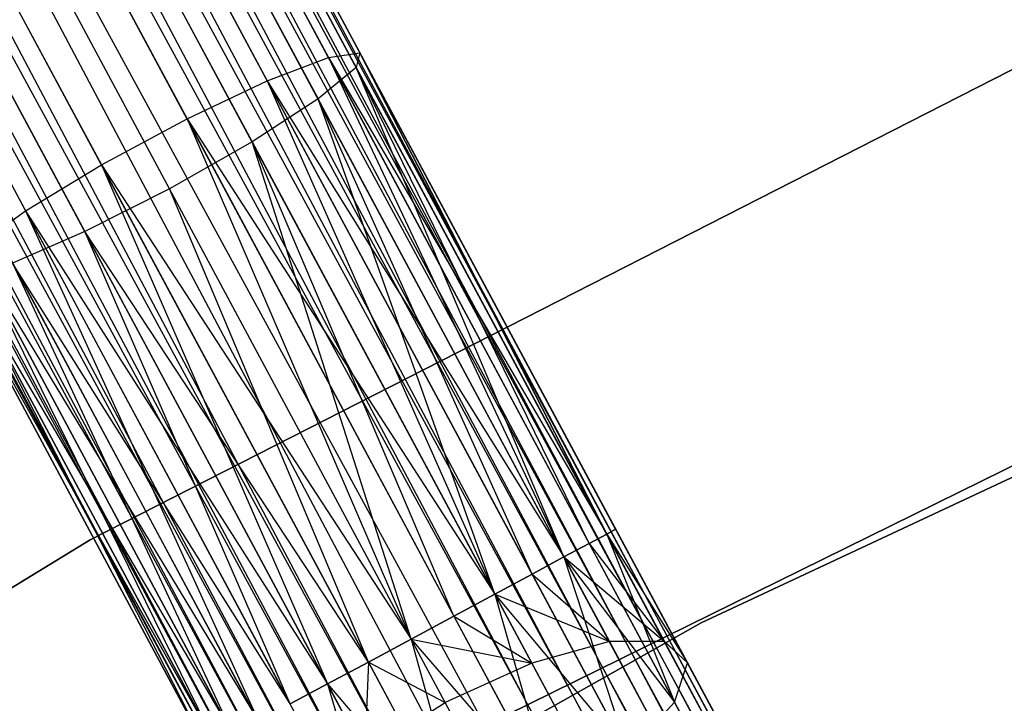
# Model space of a CAD drawing. Extents: x -102 to 102, y -101 to 102.
# Tile 234 of 256: x -31.23 to -27.01, y 54.75 to 57.67. Entities that reach past the tile are written whole.
import ezdxf

# ---------------------------------------------------------------- set-up
doc = ezdxf.new("R2010")
doc.units = 0
doc.header["$LTSCALE"] = 25.4
doc.layers.get('0').update_dxf_attribs({"linetype": 'CONTINUOUS'})

# ---------------------------------------------------------------- blocks, each defined once
blk = doc.blocks.new('NL2500011659_STL')
at = {"color": 0}
for p, q in [((-37.3143, 71.4883, -7.809), (-19.7045, 38.515, -8)), ((-19.5913, 38.5758, -7.6045), (-37.3143, 71.4883, -7.809)), ((-19.5913, 38.5758, -7.6045), (-37.3143, 71.4883, -7.809)), ((-19.6296, 38.5552, -7.809), (-37.3143, 71.4883, -7.809)), ((-19.6296, 38.5552, -7.809), (-37.3143, 71.4883, -7.809)), ((-37.3143, 71.4883, -7.809), (-19.7045, 38.515, -8)), ((-37.276, 71.5089, -7.3955), (-19.5913, 38.5758, -7.6045)), ((-19.5913, 38.5758, -7.3955), (-37.276, 71.5089, -7.3955)), ((-37.276, 71.5089, -7.3955), (-19.5913, 38.5758, -7.6045)), ((-19.6296, 38.5552, -7.191), (-37.276, 71.5089, -7.3955)), ((-19.6296, 38.5552, -7.191), (-37.276, 71.5089, -7.3955)), ((-19.5913, 38.5758, -7.3955), (-37.276, 71.5089, -7.3955)), ((-37.3892, 71.4481, -7), (-19.6296, 38.5552, -7.191)), ((-19.8127, 38.4568, -6.8309), (-37.3892, 71.4481, -7)), ((-19.8127, 38.4568, -6.8309), (-37.3892, 71.4481, -7)), ((-19.7045, 38.515, -7), (-37.3892, 71.4481, -7)), ((-19.7045, 38.515, -7), (-37.3892, 71.4481, -7)), ((-37.3892, 71.4481, -7), (-19.6296, 38.5552, -7.191)), ((-37.4974, 71.3899, -8.1691), (-19.9496, 38.3833, -8.309)), ((-19.7045, 38.515, -8), (-37.4974, 71.3899, -8.1691)), ((-19.7045, 38.515, -8), (-37.4974, 71.3899, -8.1691)), ((-19.8127, 38.4568, -8.1691), (-37.4974, 71.3899, -8.1691)), ((-19.8127, 38.4568, -8.1691), (-37.4974, 71.3899, -8.1691)), ((-37.4974, 71.3899, -8.1691), (-19.9496, 38.3833, -8.309)), ((-37.6343, 71.3164, -6.691), (-19.8127, 38.4568, -6.8309)), ((-20.1091, 38.2977, -6.5865), (-37.6343, 71.3164, -6.691)), ((-20.1091, 38.2977, -6.5865), (-37.6343, 71.3164, -6.691)), ((-19.9496, 38.3833, -6.691), (-37.6343, 71.3164, -6.691)), ((-19.9496, 38.3833, -6.691), (-37.6343, 71.3164, -6.691)), ((-37.6343, 71.3164, -6.691), (-19.8127, 38.4568, -6.8309)), ((-37.7938, 71.2308, -8.4135), (-20.2843, 38.2036, -8.4782)), ((-19.9496, 38.3833, -8.309), (-37.7938, 71.2308, -8.4135)), ((-19.9496, 38.3833, -8.309), (-37.7938, 71.2308, -8.4135)), ((-20.1091, 38.2977, -8.4135), (-37.7938, 71.2308, -8.4135)), ((-20.1091, 38.2977, -8.4135), (-37.7938, 71.2308, -8.4135)), ((-37.7938, 71.2308, -8.4135), (-20.2843, 38.2036, -8.4782)), ((-37.969, 71.1367, -6.5218), (-20.1091, 38.2977, -6.5865)), ((-20.2843, 38.2036, -6.5218), (-37.969, 71.1367, -6.5218)), ((-20.2843, 38.2036, -6.5218), (-37.969, 71.1367, -6.5218)), ((-37.969, 71.1367, -6.5218), (-20.1091, 38.2977, -6.5865)), ((-20.2843, 38.2036, -8.4782), (-38.1522, 71.0384, -8.5)), ((-20.4675, 38.1053, -6.5), (-38.1522, 71.0384, -6.5)), ((-20.4675, 38.1053, -6.5), (-38.1522, 71.0384, -6.5)), ((-20.4675, 38.1053, -8.5), (-38.1522, 71.0384, -8.5)), ((-20.2843, 38.2036, -8.4782), (-38.1522, 71.0384, -8.5)), ((-20.4675, 38.1053, -8.5), (-38.1522, 71.0384, -8.5)), ((-20.6506, 38.0069, -8.4782), (-38.1522, 71.0384, -8.5)), ((-20.6506, 38.0069, -8.4782), (-38.1522, 71.0384, -8.5)), ((-20.8258, 37.9128, -6.5865), (-38.3353, 70.94, -6.5218)), ((-20.8258, 37.9128, -6.5865), (-38.3353, 70.94, -6.5218)), ((-20.6506, 38.0069, -6.5218), (-38.3353, 70.94, -6.5218)), ((-20.6506, 38.0069, -6.5218), (-38.3353, 70.94, -6.5218)), ((-38.5105, 70.8459, -8.4135), (-20.9853, 37.8272, -8.309)), ((-20.6506, 38.0069, -8.4782), (-38.5105, 70.8459, -8.4135)), ((-20.6506, 38.0069, -8.4782), (-38.5105, 70.8459, -8.4135)), ((-20.8258, 37.9128, -8.4135), (-38.5105, 70.8459, -8.4135)), ((-20.8258, 37.9128, -8.4135), (-38.5105, 70.8459, -8.4135)), ((-38.5105, 70.8459, -8.4135), (-20.9853, 37.8272, -8.309)), ((-38.67, 70.7603, -6.691), (-20.8258, 37.9128, -6.5865)), ((-21.1222, 37.7537, -6.8309), (-38.67, 70.7603, -6.691)), ((-21.1222, 37.7537, -6.8309), (-38.67, 70.7603, -6.691)), ((-20.9853, 37.8272, -6.691), (-38.67, 70.7603, -6.691)), ((-20.9853, 37.8272, -6.691), (-38.67, 70.7603, -6.691)), ((-38.67, 70.7603, -6.691), (-20.8258, 37.9128, -6.5865)), ((-38.8069, 70.6868, -8.1691), (-21.2304, 37.6956, -8)), ((-20.9853, 37.8272, -8.309), (-38.8069, 70.6868, -8.1691)), ((-20.9853, 37.8272, -8.309), (-38.8069, 70.6868, -8.1691)), ((-21.1222, 37.7537, -8.1691), (-38.8069, 70.6868, -8.1691)), ((-21.1222, 37.7537, -8.1691), (-38.8069, 70.6868, -8.1691)), ((-38.8069, 70.6868, -8.1691), (-21.2304, 37.6956, -8)), ((-38.9151, 70.6286, -7), (-21.1222, 37.7537, -6.8309)), ((-21.3054, 37.6553, -7.191), (-38.9151, 70.6286, -7)), ((-21.3054, 37.6553, -7.191), (-38.9151, 70.6286, -7)), ((-21.2304, 37.6956, -7), (-38.9151, 70.6286, -7)), ((-21.2304, 37.6956, -7), (-38.9151, 70.6286, -7)), ((-38.9151, 70.6286, -7), (-21.1222, 37.7537, -6.8309)), ((-38.9901, 70.5884, -7.809), (-21.3437, 37.6348, -7.6045)), ((-21.2304, 37.6956, -8), (-38.9901, 70.5884, -7.809)), ((-21.2304, 37.6956, -8), (-38.9901, 70.5884, -7.809)), ((-21.3054, 37.6553, -7.809), (-38.9901, 70.5884, -7.809)), ((-21.3054, 37.6553, -7.809), (-38.9901, 70.5884, -7.809)), ((-38.9901, 70.5884, -7.809), (-21.3437, 37.6348, -7.6045)), ((-21.3437, 37.6348, -7.3955), (-39.0283, 70.5679, -7.3955)), ((-21.3437, 37.6348, -7.6045), (-39.0283, 70.5679, -7.3955)), ((-39.0283, 70.5679, -7.3955), (-21.3054, 37.6553, -7.191)), ((-21.3437, 37.6348, -7.6045), (-39.0283, 70.5679, -7.3955)), ((-21.3437, 37.6348, -7.3955), (-39.0283, 70.5679, -7.3955)), ((-39.0283, 70.5679, -7.3955), (-21.3054, 37.6553, -7.191)), ((-31.0076, 59.564, -307.4558), (-29.9052, 57.5111, -307.8635)), ((-31.0076, 59.564, -307.4558), (-29.9052, 57.5111, -307.8635)), ((-30.8516, 59.5451, -307.0709), (-29.7704, 57.5317, -307.4707)), ((-30.8516, 59.5451, -307.0709), (-29.7704, 57.5317, -307.4707)), ((-31.2862, 59.4947, -307.7567), (-30.1672, 57.4108, -308.1705)), ((-31.2862, 59.4947, -307.7567), (-30.1672, 57.4108, -308.1705)), ((-30.8451, 59.4411, -306.6683), (-29.7862, 57.4692, -307.0599)), ((-30.8451, 59.4411, -306.6683), (-29.7862, 57.4692, -307.0599)), ((-31.6392, 59.3491, -307.9213), (-30.511, 57.2483, -308.3385)), ((-31.6392, 59.3491, -307.9213), (-30.511, 57.2483, -308.3385)), ((-30.9893, 59.2702, -306.3177), (-29.9497, 57.3343, -306.7021)), ((-30.9893, 59.2702, -306.3177), (-29.9497, 57.3343, -306.7021)), ((-32.0055, 59.1524, -307.9213), (-30.8774, 57.0515, -308.3385)), ((-32.0055, 59.1524, -307.9213), (-30.8774, 57.0515, -308.3385)), ((-31.2592, 59.0617, -306.0798), (-30.2328, 57.1503, -306.4594)), ((-31.2592, 59.0617, -306.0798), (-30.2328, 57.1503, -306.4594)), ((-32.3219, 58.9386, -307.7567), (-31.2028, 56.8547, -308.1705)), ((-32.3219, 58.9386, -307.7567), (-31.2028, 56.8547, -308.1705)), ((-30.5864, 56.9491, -306.3735), (-31.6082, 58.8519, -305.9957)), ((-30.5864, 56.9491, -306.3735), (-31.6082, 58.8519, -305.9957)), ((-31.9759, 58.6769, -306.0798), (-30.9495, 56.7655, -306.4594)), ((-31.9759, 58.6769, -306.0798), (-30.9495, 56.7655, -306.4594)), ((-26.6958, 57.6026, -308.5), (-30.9262, 55.4454, -308.5)), ((-30.9262, 55.4454, -318), (-26.6958, 57.6026, -318)), ((-26.6958, 57.6026, -308.5), (-30.9262, 55.4454, -308.5)), ((-30.9262, 55.4454, -318), (-26.6958, 57.6026, -318)), ((-30.1672, 57.4108, -308.1705), (-29.9052, 57.5111, -307.8635)), ((-30.1672, 57.4108, -308.1705), (-29.9052, 57.5111, -307.8635)), ((-29.9052, 57.5111, -307.8635), (-29.7704, 57.5317, -307.4707)), ((-29.9052, 57.5111, -307.8635), (-29.7704, 57.5317, -307.4707)), ((-29.9052, 57.5111, -307.8635), (-28.8961, 55.3723, -308.1691)), ((-29.9052, 57.5111, -307.8635), (-28.8961, 55.3723, -308.1691)), ((-29.9052, 57.5111, -307.8635), (-28.7879, 55.4304, -308)), ((-29.9052, 57.5111, -307.8635), (-28.7879, 55.4304, -308)), ((-29.9052, 57.5111, -307.8635), (-28.713, 55.4706, -307.809)), ((-29.9052, 57.5111, -307.8635), (-28.713, 55.4706, -307.809)), ((-29.7704, 57.5317, -307.4707), (-29.7862, 57.4692, -307.0599)), ((-29.7704, 57.5317, -307.4707), (-29.7862, 57.4692, -307.0599)), ((-29.7704, 57.5317, -307.4707), (-28.713, 55.4706, -307.809)), ((-29.7704, 57.5317, -307.4707), (-28.713, 55.4706, -307.809)), ((-29.7704, 57.5317, -307.4707), (-28.6747, 55.4912, -307.6045)), ((-28.713, 55.4706, -307.191), (-29.7704, 57.5317, -307.4707)), ((-28.713, 55.4706, -307.191), (-29.7704, 57.5317, -307.4707)), ((-28.6747, 55.4912, -307.3955), (-29.7704, 57.5317, -307.4707)), ((-28.6747, 55.4912, -307.3955), (-29.7704, 57.5317, -307.4707)), ((-29.7704, 57.5317, -307.4707), (-28.6747, 55.4912, -307.6045)), ((-29.7862, 57.4692, -307.0599), (-29.9497, 57.3343, -306.7021)), ((-29.7862, 57.4692, -307.0599), (-29.9497, 57.3343, -306.7021)), ((-29.7862, 57.4692, -307.0599), (-28.713, 55.4706, -307.191)), ((-28.8961, 55.3723, -306.8309), (-29.7862, 57.4692, -307.0599)), ((-28.8961, 55.3723, -306.8309), (-29.7862, 57.4692, -307.0599)), ((-28.7879, 55.4304, -307), (-29.7862, 57.4692, -307.0599)), ((-28.7879, 55.4304, -307), (-29.7862, 57.4692, -307.0599)), ((-29.7862, 57.4692, -307.0599), (-28.713, 55.4706, -307.191)), ((-30.511, 57.2483, -308.3385), (-30.1672, 57.4108, -308.1705)), ((-30.511, 57.2483, -308.3385), (-30.1672, 57.4108, -308.1705)), ((-30.1672, 57.4108, -308.1705), (-29.1925, 55.2131, -308.4135)), ((-30.1672, 57.4108, -308.1705), (-29.1925, 55.2131, -308.4135)), ((-30.1672, 57.4108, -308.1705), (-29.033, 55.2988, -308.309)), ((-30.1672, 57.4108, -308.1705), (-29.033, 55.2988, -308.309)), ((-30.1672, 57.4108, -308.1705), (-28.8961, 55.3723, -308.1691)), ((-30.1672, 57.4108, -308.1705), (-28.8961, 55.3723, -308.1691)), ((-29.9497, 57.3343, -306.7021), (-30.2328, 57.1503, -306.4594)), ((-29.9497, 57.3343, -306.7021), (-30.2328, 57.1503, -306.4594)), ((-29.1925, 55.2131, -306.5865), (-29.9497, 57.3343, -306.7021)), ((-29.033, 55.2988, -306.691), (-29.9497, 57.3343, -306.7021)), ((-29.1925, 55.2131, -306.5865), (-29.9497, 57.3343, -306.7021)), ((-29.033, 55.2988, -306.691), (-29.9497, 57.3343, -306.7021)), ((-28.8961, 55.3723, -306.8309), (-29.9497, 57.3343, -306.7021)), ((-28.8961, 55.3723, -306.8309), (-29.9497, 57.3343, -306.7021)), ((-30.8774, 57.0515, -308.3385), (-30.511, 57.2483, -308.3385)), ((-30.8774, 57.0515, -308.3385), (-30.511, 57.2483, -308.3385)), ((-30.511, 57.2483, -308.3385), (-29.5509, 55.0207, -308.5)), ((-30.511, 57.2483, -308.3385), (-29.5509, 55.0207, -308.5)), ((-30.511, 57.2483, -308.3385), (-29.3677, 55.1191, -308.4781)), ((-30.511, 57.2483, -308.3385), (-29.3677, 55.1191, -308.4781)), ((-30.511, 57.2483, -308.3385), (-29.1925, 55.2131, -308.4135)), ((-30.511, 57.2483, -308.3385), (-29.1925, 55.2131, -308.4135)), ((-30.2328, 57.1503, -306.4594), (-30.5864, 56.9491, -306.3735)), ((-30.2328, 57.1503, -306.4594), (-30.5864, 56.9491, -306.3735)), ((-30.2328, 57.1503, -306.4594), (-29.1925, 55.2131, -306.5865)), ((-29.5509, 55.0207, -306.5), (-30.2328, 57.1503, -306.4594)), ((-29.5509, 55.0207, -306.5), (-30.2328, 57.1503, -306.4594)), ((-29.3677, 55.1191, -306.5219), (-30.2328, 57.1503, -306.4594)), ((-29.3677, 55.1191, -306.5219), (-30.2328, 57.1503, -306.4594)), ((-30.2328, 57.1503, -306.4594), (-29.1925, 55.2131, -306.5865)), ((-31.2028, 56.8547, -308.1705), (-30.8774, 57.0515, -308.3385)), ((-31.2028, 56.8547, -308.1705), (-30.8774, 57.0515, -308.3385)), ((-30.8774, 57.0515, -308.3385), (-29.9092, 54.8283, -308.4135)), ((-30.8774, 57.0515, -308.3385), (-29.9092, 54.8283, -308.4135)), ((-30.8774, 57.0515, -308.3385), (-29.734, 54.9223, -308.4781)), ((-30.8774, 57.0515, -308.3385), (-29.734, 54.9223, -308.4781)), ((-30.8774, 57.0515, -308.3385), (-29.5509, 55.0207, -308.5)), ((-30.8774, 57.0515, -308.3385), (-29.5509, 55.0207, -308.5)), ((-24.1117, 57.0525, -316), (-28.3082, 55.0899, -316)), ((-28.3082, 55.0899, -315), (-24.1117, 57.0525, -315)), ((-24.1117, 57.0525, -316), (-28.3082, 55.0899, -316)), ((-28.3082, 55.0899, -315), (-24.1117, 57.0525, -315)), ((-30.5864, 56.9491, -306.3735), (-30.9495, 56.7655, -306.4594)), ((-30.5864, 56.9491, -306.3735), (-30.9495, 56.7655, -306.4594)), ((-29.734, 54.9223, -306.5219), (-30.5864, 56.9491, -306.3735)), ((-29.734, 54.9223, -306.5219), (-30.5864, 56.9491, -306.3735)), ((-29.5509, 55.0207, -306.5), (-30.5864, 56.9491, -306.3735)), ((-29.5509, 55.0207, -306.5), (-30.5864, 56.9491, -306.3735)), ((-31.4311, 56.6917, -307.8635), (-31.2028, 56.8547, -308.1705)), ((-31.4311, 56.6917, -307.8635), (-31.2028, 56.8547, -308.1705)), ((-31.2028, 56.8547, -308.1705), (-30.2056, 54.6691, -308.1691)), ((-31.2028, 56.8547, -308.1705), (-30.2056, 54.6691, -308.1691)), ((-31.2028, 56.8547, -308.1705), (-30.0687, 54.7426, -308.309)), ((-31.2028, 56.8547, -308.1705), (-30.0687, 54.7426, -308.309)), ((-31.2028, 56.8547, -308.1705), (-29.9092, 54.8283, -308.4135)), ((-31.2028, 56.8547, -308.1705), (-29.9092, 54.8283, -308.4135)), ((-30.9495, 56.7655, -306.4594), (-31.2592, 56.6311, -306.7021)), ((-30.9495, 56.7655, -306.4594), (-31.2592, 56.6311, -306.7021)), ((-30.0687, 54.7426, -306.691), (-30.9495, 56.7655, -306.4594)), ((-29.9092, 54.8283, -306.5865), (-30.9495, 56.7655, -306.4594)), ((-30.0687, 54.7426, -306.691), (-30.9495, 56.7655, -306.4594)), ((-29.9092, 54.8283, -306.5865), (-30.9495, 56.7655, -306.4594)), ((-29.734, 54.9223, -306.5219), (-30.9495, 56.7655, -306.4594)), ((-29.734, 54.9223, -306.5219), (-30.9495, 56.7655, -306.4594)), ((-31.4311, 56.6917, -307.8635), (-30.3888, 54.5708, -307.809)), ((-31.4311, 56.6917, -307.8635), (-30.3888, 54.5708, -307.809)), ((-31.4311, 56.6917, -307.8635), (-30.3138, 54.611, -308)), ((-31.4311, 56.6917, -307.8635), (-30.3138, 54.611, -308)), ((-31.4311, 56.6917, -307.8635), (-30.2056, 54.6691, -308.1691)), ((-31.4311, 56.6917, -307.8635), (-30.2056, 54.6691, -308.1691)), ((-31.2592, 56.6311, -306.7021), (-30.2056, 54.6691, -306.8309)), ((-30.0687, 54.7426, -306.691), (-31.2592, 56.6311, -306.7021)), ((-30.0687, 54.7426, -306.691), (-31.2592, 56.6311, -306.7021)), ((-31.2592, 56.6311, -306.7021), (-30.2056, 54.6691, -306.8309)), ((-31.2592, 56.6311, -306.7021), (-30.3138, 54.611, -307)), ((-31.2592, 56.6311, -306.7021), (-30.3138, 54.611, -307)), ((-31.5228, 56.5907, -307.4707), (-30.427, 54.5502, -307.3955)), ((-31.5228, 56.5907, -307.4707), (-30.427, 54.5502, -307.6045)), ((-31.5228, 56.5907, -307.4707), (-30.427, 54.5502, -307.3955)), ((-31.5228, 56.5907, -307.4707), (-30.427, 54.5502, -307.6045)), ((-31.5228, 56.5907, -307.4707), (-30.3888, 54.5708, -307.809)), ((-31.5228, 56.5907, -307.4707), (-30.3888, 54.5708, -307.809)), ((-29.4606, 54.5389, -308.5), (-25.251, 56.6119, -308.5)), ((-25.251, 56.6119, -318), (-29.4606, 54.5389, -318)), ((-25.251, 56.6119, -318), (-29.4606, 54.5389, -318)), ((-29.4606, 54.5389, -308.5), (-25.251, 56.6119, -308.5)), ((-31.462, 56.5693, -307.0599), (-30.3138, 54.611, -307)), ((-31.462, 56.5693, -307.0599), (-30.3138, 54.611, -307)), ((-31.462, 56.5693, -307.0599), (-30.3888, 54.5708, -307.191)), ((-31.462, 56.5693, -307.0599), (-30.3888, 54.5708, -307.191)), ((-31.462, 56.5693, -307.0599), (-30.427, 54.5502, -307.3955)), ((-31.462, 56.5693, -307.0599), (-30.427, 54.5502, -307.3955)), ((-28.6747, 55.4912, -307.6045), (-28.713, 55.4706, -307.809)), ((-28.713, 55.4706, -307.191), (-28.6747, 55.4912, -307.3955)), ((-28.6747, 55.4912, -307.6045), (-28.713, 55.4706, -307.809)), ((-28.713, 55.4706, -307.191), (-28.6747, 55.4912, -307.3955)), ((-28.6747, 55.4912, -307.3955), (-28.367, 54.9183, -307.4985)), ((-28.6747, 55.4912, -307.6045), (-28.367, 54.9183, -307.4985)), ((-28.6747, 55.4912, -307.6045), (-28.367, 54.9183, -307.4985)), ((-28.6747, 55.4912, -307.3955), (-28.367, 54.9183, -307.4985)), ((-30.9262, 55.4454, -308.5), (-34.9835, 52.978, -308.5)), ((-34.9835, 52.978, -318), (-30.9262, 55.4454, -318)), ((-30.9262, 55.4454, -308.5), (-34.9835, 52.978, -308.5)), ((-34.9835, 52.978, -318), (-30.9262, 55.4454, -318)), ((-30.9262, 55.4454, -308.5), (-30.9262, 55.4454, -318)), ((-30.9262, 55.4454, -308.5), (-30.9262, 55.4454, -318)), ((-28.713, 55.4706, -307.809), (-28.7879, 55.4304, -308)), ((-28.7879, 55.4304, -307), (-28.713, 55.4706, -307.191)), ((-28.713, 55.4706, -307.809), (-28.7879, 55.4304, -308)), ((-28.7879, 55.4304, -307), (-28.713, 55.4706, -307.191)), ((-28.713, 55.4706, -307.809), (-28.4658, 55.0103, -307.8918)), ((-28.713, 55.4706, -307.809), (-28.4658, 55.0103, -307.8918)), ((-28.713, 55.4706, -307.809), (-28.367, 54.9183, -307.4985)), ((-28.713, 55.4706, -307.809), (-28.367, 54.9183, -307.4985)), ((-28.713, 55.4706, -307.191), (-28.367, 54.9183, -307.4985)), ((-28.713, 55.4706, -307.191), (-28.367, 54.9183, -307.4985)), ((-28.713, 55.4706, -307.191), (-28.4224, 54.7498, -307.1223)), ((-28.713, 55.4706, -307.191), (-28.4224, 54.7498, -307.1223)), ((-28.7879, 55.4304, -308), (-28.8961, 55.3723, -308.1691)), ((-28.8961, 55.3723, -306.8309), (-28.7879, 55.4304, -307)), ((-28.7879, 55.4304, -308), (-28.8961, 55.3723, -308.1691)), ((-28.8961, 55.3723, -306.8309), (-28.7879, 55.4304, -307)), ((-28.7879, 55.4304, -308), (-28.4658, 55.0103, -307.8918)), ((-28.7879, 55.4304, -308), (-28.4658, 55.0103, -307.8918)), ((-28.7879, 55.4304, -307), (-28.4224, 54.7498, -307.1223)), ((-28.7879, 55.4304, -307), (-28.4224, 54.7498, -307.1223)), ((-28.8961, 55.3723, -308.1691), (-29.033, 55.2988, -308.309)), ((-29.033, 55.2988, -306.691), (-28.8961, 55.3723, -306.8309)), ((-28.8961, 55.3723, -308.1691), (-29.033, 55.2988, -308.309)), ((-29.033, 55.2988, -306.691), (-28.8961, 55.3723, -306.8309)), ((-28.8961, 55.3723, -308.1691), (-28.7016, 55.01, -308.2343)), ((-28.8961, 55.3723, -308.1691), (-28.7016, 55.01, -308.2343)), ((-28.8961, 55.3723, -308.1691), (-28.4658, 55.0103, -307.8918)), ((-28.8961, 55.3723, -308.1691), (-28.4658, 55.0103, -307.8918)), ((-28.8961, 55.3723, -306.8309), (-28.4224, 54.7498, -307.1223)), ((-28.8961, 55.3723, -306.8309), (-28.4224, 54.7498, -307.1223)), ((-28.8961, 55.3723, -306.8309), (-28.6224, 54.534, -306.8285)), ((-28.8961, 55.3723, -306.8309), (-28.6224, 54.534, -306.8285)), ((-29.033, 55.2988, -308.309), (-29.1925, 55.2131, -308.4135)), ((-29.1925, 55.2131, -306.5865), (-29.033, 55.2988, -306.691)), ((-29.033, 55.2988, -308.309), (-29.1925, 55.2131, -308.4135)), ((-29.1925, 55.2131, -306.5865), (-29.033, 55.2988, -306.691)), ((-29.033, 55.2988, -308.309), (-28.7016, 55.01, -308.2343)), ((-29.033, 55.2988, -308.309), (-28.7016, 55.01, -308.2343)), ((-29.033, 55.2988, -306.691), (-28.6224, 54.534, -306.8285)), ((-29.033, 55.2988, -306.691), (-28.6224, 54.534, -306.8285)), ((-29.1925, 55.2131, -308.4135), (-29.3677, 55.1191, -308.4781)), ((-29.3677, 55.1191, -306.5219), (-29.1925, 55.2131, -306.5865)), ((-29.1925, 55.2131, -308.4135), (-29.3677, 55.1191, -308.4781)), ((-29.3677, 55.1191, -306.5219), (-29.1925, 55.2131, -306.5865)), ((-29.1925, 55.2131, -308.4135), (-29.0337, 54.9173, -308.4667)), ((-29.1925, 55.2131, -308.4135), (-29.0337, 54.9173, -308.4667)), ((-29.1925, 55.2131, -308.4135), (-28.7016, 55.01, -308.2343)), ((-29.1925, 55.2131, -308.4135), (-28.7016, 55.01, -308.2343)), ((-29.1925, 55.2131, -306.5865), (-28.6224, 54.534, -306.8285)), ((-29.1925, 55.2131, -306.5865), (-28.6224, 54.534, -306.8285)), ((-29.1925, 55.2131, -306.5865), (-28.9323, 54.3083, -306.6676)), ((-29.1925, 55.2131, -306.5865), (-28.9323, 54.3083, -306.6676)), ((-29.3677, 55.1191, -308.4781), (-29.5509, 55.0207, -308.5)), ((-29.5509, 55.0207, -306.5), (-29.3677, 55.1191, -306.5219)), ((-29.3677, 55.1191, -308.4781), (-29.5509, 55.0207, -308.5)), ((-29.5509, 55.0207, -306.5), (-29.3677, 55.1191, -306.5219)), ((-29.3677, 55.1191, -308.4781), (-29.0337, 54.9173, -308.4667)), ((-29.3677, 55.1191, -308.4781), (-29.0337, 54.9173, -308.4667)), ((-29.3677, 55.1191, -306.5219), (-28.9323, 54.3083, -306.6676)), ((-29.3677, 55.1191, -306.5219), (-28.9323, 54.3083, -306.6676)), ((-28.3082, 55.0899, -316), (-32.3464, 52.8192, -316)), ((-32.3464, 52.8192, -315), (-28.3082, 55.0899, -315)), ((-28.3082, 55.0899, -316), (-32.3464, 52.8192, -316)), ((-32.3464, 52.8192, -315), (-28.3082, 55.0899, -315)), ((-28.3082, 55.0899, -316), (-28.3082, 55.0899, -315)), ((-28.3082, 55.0899, -316), (-28.3082, 55.0899, -315)), ((-29.5509, 55.0207, -308.5), (-29.734, 54.9223, -308.4781)), ((-29.734, 54.9223, -306.5219), (-29.5509, 55.0207, -306.5)), ((-29.734, 54.9223, -306.5219), (-29.5509, 55.0207, -306.5)), ((-29.5509, 55.0207, -308.5), (-29.734, 54.9223, -308.4781)), ((-29.4047, 54.7485, -308.549), (-29.5509, 55.0207, -308.5)), ((-29.5509, 55.0207, -308.5), (-29.0337, 54.9173, -308.4667)), ((-29.5509, 55.0207, -308.5), (-29.0337, 54.9173, -308.4667)), ((-29.5509, 55.0207, -306.5), (-28.9323, 54.3083, -306.6676)), ((-29.5509, 55.0207, -306.5), (-28.9323, 54.3083, -306.6676)), ((-29.5509, 55.0207, -306.5), (-29.2986, 54.1115, -306.6676)), ((-29.5509, 55.0207, -306.5), (-29.2986, 54.1115, -306.6676)), ((-29.4047, 54.7485, -308.549), (-29.5509, 55.0207, -308.5)), ((-28.7016, 55.01, -308.2343), (-29.0337, 54.9173, -308.4667)), ((-28.7016, 55.01, -308.2343), (-29.0337, 54.9173, -308.4667)), ((-28.4658, 55.0103, -307.8918), (-28.7016, 55.01, -308.2343)), ((-28.4658, 55.0103, -307.8918), (-28.7016, 55.01, -308.2343)), ((-28.7016, 55.01, -308.2343), (-28.5261, 54.6831, -308.4233)), ((-28.7016, 55.01, -308.2343), (-28.5261, 54.6831, -308.4233)), ((-28.367, 54.9183, -307.4985), (-28.4658, 55.0103, -307.8918)), ((-28.4658, 55.0103, -307.8918), (-28.2427, 54.595, -308.132)), ((-28.4658, 55.0103, -307.8918), (-28.2427, 54.595, -308.132)), ((-28.367, 54.9183, -307.4985), (-28.4658, 55.0103, -307.8918)), ((-29.734, 54.9223, -308.4781), (-29.9092, 54.8283, -308.4135)), ((-29.9092, 54.8283, -306.5865), (-29.734, 54.9223, -306.5219)), ((-29.9092, 54.8283, -306.5865), (-29.734, 54.9223, -306.5219)), ((-29.734, 54.9223, -308.4781), (-29.9092, 54.8283, -308.4135)), ((-29.734, 54.9223, -308.4781), (-29.7504, 54.5325, -308.4667)), ((-29.734, 54.9223, -308.4781), (-29.7504, 54.5325, -308.4667)), ((-29.734, 54.9223, -306.5219), (-29.2986, 54.1115, -306.6676)), ((-29.734, 54.9223, -306.5219), (-29.2986, 54.1115, -306.6676)), ((-29.734, 54.9223, -308.4781), (-29.4047, 54.7485, -308.549)), ((-29.734, 54.9223, -308.4781), (-29.4047, 54.7485, -308.549)), ((-29.0337, 54.9173, -308.4667), (-29.4047, 54.7485, -308.549)), ((-29.0337, 54.9173, -308.4667), (-29.4047, 54.7485, -308.549)), ((-29.0337, 54.9173, -308.4667), (-28.8904, 54.6505, -308.621)), ((-29.0337, 54.9173, -308.4667), (-28.8904, 54.6505, -308.621)), ((-28.4224, 54.7498, -307.1223), (-28.367, 54.9183, -307.4985)), ((-28.4224, 54.7498, -307.1223), (-28.367, 54.9183, -307.4985)), ((-28.367, 54.9183, -307.4985), (-28.0895, 54.4014, -307.7974)), ((-28.367, 54.9183, -307.4985), (-28.0895, 54.4014, -307.7974)), ((-29.9092, 54.8283, -308.4135), (-30.0687, 54.7426, -308.309)), ((-30.0687, 54.7426, -306.691), (-29.9092, 54.8283, -306.5865)), ((-30.0687, 54.7426, -306.691), (-29.9092, 54.8283, -306.5865)), ((-29.9092, 54.8283, -308.4135), (-30.0687, 54.7426, -308.309)), ((-29.9092, 54.8283, -306.5865), (-29.2986, 54.1115, -306.6676)), ((-29.9092, 54.8283, -306.5865), (-29.2986, 54.1115, -306.6676)), ((-29.9092, 54.8283, -306.5865), (-29.658, 53.9779, -306.8285)), ((-29.9092, 54.8283, -306.5865), (-29.658, 53.9779, -306.8285)), ((-29.9092, 54.8283, -308.4135), (-29.7504, 54.5325, -308.4667)), ((-29.9092, 54.8283, -308.4135), (-29.7504, 54.5325, -308.4667)), ((-29.7504, 54.5325, -308.4667), (-29.4047, 54.7485, -308.549)), ((-29.7504, 54.5325, -308.4667), (-29.4047, 54.7485, -308.549)), ((-29.2728, 54.5029, -308.691), (-29.4047, 54.7485, -308.549)), ((-29.2728, 54.5029, -308.691), (-29.4047, 54.7485, -308.549)), ((-28.6224, 54.534, -306.8285), (-28.4224, 54.7498, -307.1223)), ((-28.6224, 54.534, -306.8285), (-28.4224, 54.7498, -307.1223)), ((-28.4224, 54.7498, -307.1223), (-28.0927, 54.1358, -307.4774)), ((-28.4224, 54.7498, -307.1223), (-28.0927, 54.1358, -307.4774))]:
    blk.add_line(p, q, dxfattribs=at)

msp = doc.modelspace()

# ---------------------------------------------------------------- block references
at = {"color": 0}
msp.add_blockref('NL2500011659_STL', (0, 0), dxfattribs=at)

doc.saveas('drawing.dxf')
